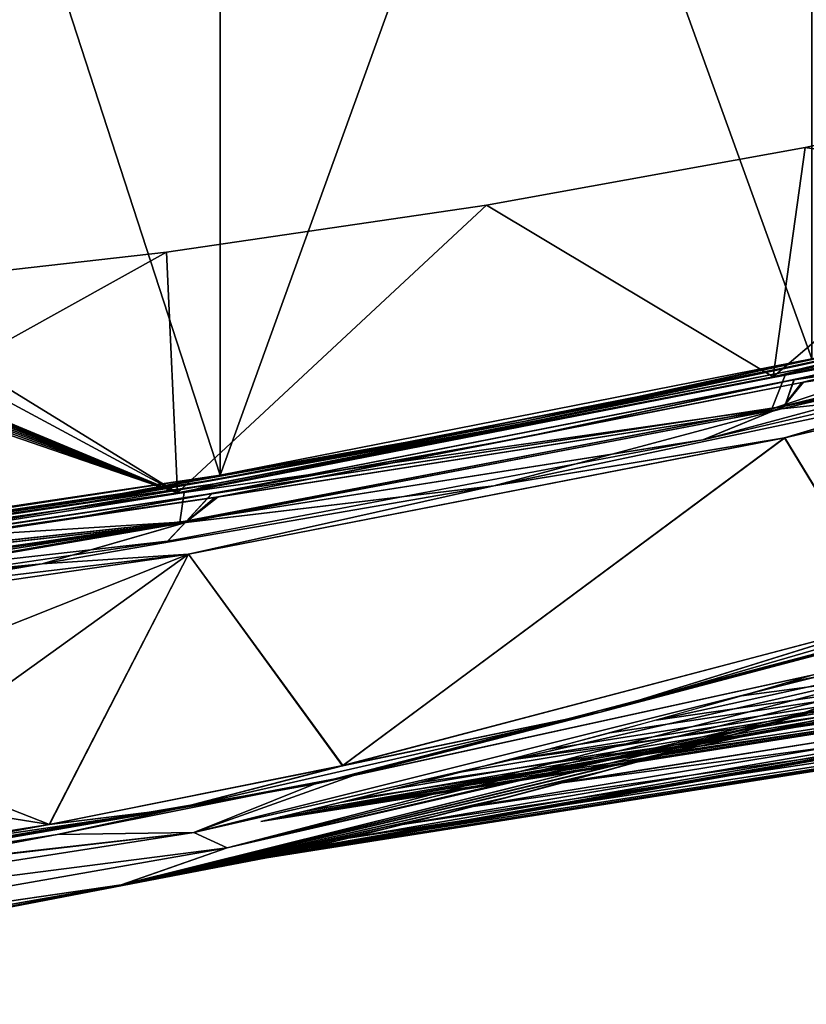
# Model space of a CAD drawing. Header units: millimetres. Extents: x -229 to 223, y -69 to 475.
# Tile 67 of 92: x 70 to 130, y 253 to 328. Entities that reach past the tile are written whole.
import ezdxf

# ---------------------------------------------------------------- set-up
doc = ezdxf.new("R2010")
doc.units = ezdxf.units.MM
doc.header["$LTSCALE"] = 65.185185
for name, color, linetype in [('508', 7, 'CONTINUOUS'), ('518', 7, 'CONTINUOUS'), ('537', 7, 'CONTINUOUS'), ('549', 7, 'CONTINUOUS'), ('550', 7, 'CONTINUOUS'), ('551', 7, 'CONTINUOUS'), ('552', 7, 'CONTINUOUS'), ('567', 7, 'CONTINUOUS'), ('568', 7, 'CONTINUOUS'), ('571', 7, 'CONTINUOUS'), ('572', 7, 'CONTINUOUS'), ('573', 7, 'CONTINUOUS'), ('574', 7, 'CONTINUOUS'), ('583', 7, 'CONTINUOUS'), ('584', 7, 'CONTINUOUS'), ('591', 7, 'CONTINUOUS'), ('593', 7, 'CONTINUOUS'), ('594', 7, 'CONTINUOUS'), ('595', 7, 'CONTINUOUS'), ('596', 7, 'CONTINUOUS'), ('601', 7, 'CONTINUOUS'), ('604', 7, 'CONTINUOUS'), ('605', 7, 'CONTINUOUS'), ('606', 7, 'CONTINUOUS'), ('607', 7, 'CONTINUOUS'), ('608', 7, 'CONTINUOUS'), ('630', 7, 'CONTINUOUS'), ('645', 7, 'CONTINUOUS'), ('662', 7, 'CONTINUOUS'), ('663', 7, 'CONTINUOUS'), ('664', 7, 'CONTINUOUS'), ('665', 7, 'CONTINUOUS'), ('672', 7, 'CONTINUOUS'), ('685', 7, 'CONTINUOUS')]:
    doc.layers.add(name, color=color, linetype=linetype)

msp = doc.modelspace()

# ---------------------------------------------------------------- linework, layer by layer
at = {"layer": '508', "color": 7, "linetype": 'Continuous'}
for points in [[(92.616, 269.716, 104.894), (137.306, 279.493, 78.403), (134.74, 280.565, 99.584), (92.616, 269.716, 104.894)], [(83.448, 266.021, 84.587), (140.869, 279.162, 53.486), (137.306, 279.493, 78.403), (83.448, 266.021, 84.587)], [(83.448, 266.021, 84.587), (137.306, 279.493, 78.403), (92.616, 269.716, 104.894), (83.448, 266.021, 84.587)], [(85.99, 264.866, 57.22), (140.869, 279.162, 53.486), (83.448, 266.021, 84.587), (85.99, 264.866, 57.22)], [(140.869, 279.162, 53.486), (85.99, 264.866, 57.22), (141.317, 278.561, 32.415), (140.869, 279.162, 53.486)], [(141.317, 278.561, 32.415), (85.99, 264.866, 57.22), (130.624, 275.277, 28.343), (141.317, 278.561, 32.415)], [(85.99, 264.866, 57.22), (128.462, 274.635, 27.478), (130.624, 275.277, 28.343), (85.99, 264.866, 57.22)], [(128.462, 274.635, 27.478), (77.932, 262.032, 29.11), (121.402, 272.585, 24.531), (128.462, 274.635, 27.478)], [(77.932, 262.032, 29.11), (128.462, 274.635, 27.478), (85.99, 264.866, 57.22), (77.932, 262.032, 29.11)], [(121.402, 272.585, 24.531), (77.932, 262.032, 29.11), (114.518, 270.657, 21.432), (121.402, 272.585, 24.531)], [(114.518, 270.657, 21.432), (77.932, 262.032, 29.11), (107.17, 268.675, 17.768), (114.518, 270.657, 21.432)], [(49.371, 262.159, 108.108), (83.448, 266.021, 84.587), (92.616, 269.716, 104.894), (49.371, 262.159, 108.108)], [(107.17, 268.675, 17.768), (77.932, 262.032, 29.11), (101.603, 267.225, 14.599), (107.17, 268.675, 17.768)], [(101.603, 267.225, 14.599), (77.932, 262.032, 29.11), (98.014, 266.314, 12.245), (101.603, 267.225, 14.599)], [(98.014, 266.314, 12.245), (77.932, 262.032, 29.11), (94.546, 265.451, 9.549), (98.014, 266.314, 12.245)], [(29.152, 257.555, 89.984), (85.99, 264.866, 57.22), (83.448, 266.021, 84.587), (29.152, 257.555, 89.984)], [(29.152, 257.555, 89.984), (83.448, 266.021, 84.587), (30.891, 259.938, 108.77), (29.152, 257.555, 89.984)], [(30.891, 259.938, 108.77), (83.448, 266.021, 84.587), (47.915, 261.963, 108.177), (30.891, 259.938, 108.77)], [(47.915, 261.963, 108.177), (83.448, 266.021, 84.587), (48.643, 262.06, 108.143), (47.915, 261.963, 108.177)], [(48.643, 262.06, 108.143), (83.448, 266.021, 84.587), (49.371, 262.159, 108.108), (48.643, 262.06, 108.143)], [(94.546, 265.451, 9.549), (77.932, 262.032, 29.11), (91.662, 264.744, 6.63), (94.546, 265.451, 9.549)], [(30.614, 255.125, 60.45), (85.99, 264.866, 57.22), (29.152, 257.555, 89.984), (30.614, 255.125, 60.45)], [(30.614, 255.125, 60.45), (77.932, 262.032, 29.11), (85.99, 264.866, 57.22), (30.614, 255.125, 60.45)], [(91.662, 264.744, 6.63), (77.932, 262.032, 29.11), (89.601, 264.245, 3.305), (91.662, 264.744, 6.63)], [(88.988, 264.093, 0), (77.932, 262.032, 29.11), (32.333, 253.22, 0), (88.988, 264.093, 0)], [(89.601, 264.245, 3.305), (77.932, 262.032, 29.11), (88.988, 264.093, 0), (89.601, 264.245, 3.305)], [(77.932, 262.032, 29.11), (26.672, 252.943, 30.452), (32.333, 253.22, 0), (77.932, 262.032, 29.11)], [(26.672, 252.943, 30.452), (77.932, 262.032, 29.11), (30.614, 255.125, 60.45), (26.672, 252.943, 30.452)]]:
    msp.add_3dface(points, dxfattribs=at)
at = {"layer": '518', "color": 7, "linetype": 'Continuous'}
for points in [[(137.715, 281.468, -99.122), (137.307, 279.494, -78.403), (95.682, 270.385, -104.58), (137.715, 281.468, -99.122)], [(137.307, 279.494, -78.403), (140.87, 279.163, -53.486), (83.448, 266.021, -84.587), (137.307, 279.494, -78.403)], [(137.307, 279.494, -78.403), (83.448, 266.021, -84.587), (95.682, 270.385, -104.58), (137.307, 279.494, -78.403)], [(140.87, 279.163, -53.486), (85.99, 264.866, -57.22), (83.448, 266.021, -84.587), (140.87, 279.163, -53.486)], [(140.87, 279.163, -53.486), (128.468, 274.637, -27.476), (85.99, 264.866, -57.22), (140.87, 279.163, -53.486)], [(130.917, 275.365, -28.458), (128.468, 274.637, -27.476), (140.87, 279.163, -53.486), (130.917, 275.365, -28.458)], [(128.468, 274.637, -27.476), (120.929, 272.45, -24.326), (77.94, 262.034, -29.11), (128.468, 274.637, -27.476)], [(128.468, 274.637, -27.476), (77.94, 262.034, -29.11), (85.99, 264.866, -57.22), (128.468, 274.637, -27.476)], [(120.929, 272.45, -24.326), (114.086, 270.538, -21.228), (77.94, 262.034, -29.11), (120.929, 272.45, -24.326)], [(95.682, 270.385, -104.58), (83.448, 266.021, -84.587), (73.043, 265.868, -106.63), (95.682, 270.385, -104.58)], [(114.086, 270.538, -21.228), (107.445, 268.748, -17.909), (77.94, 262.034, -29.11), (114.086, 270.538, -21.228)], [(107.445, 268.748, -17.909), (101.773, 267.269, -14.701), (77.94, 262.034, -29.11), (107.445, 268.748, -17.909)], [(101.773, 267.269, -14.701), (97.996, 266.31, -12.233), (77.94, 262.034, -29.11), (101.773, 267.269, -14.701)], [(97.996, 266.31, -12.233), (94.359, 265.404, -9.377), (77.94, 262.034, -29.11), (97.996, 266.31, -12.233)], [(83.448, 266.021, -84.587), (85.99, 264.866, -57.22), (29.153, 257.555, -89.984), (83.448, 266.021, -84.587)], [(83.448, 266.021, -84.587), (29.153, 257.555, -89.984), (73.043, 265.868, -106.63), (83.448, 266.021, -84.587)], [(73.043, 265.868, -106.63), (29.153, 257.555, -89.984), (49.371, 262.159, -108.108), (73.043, 265.868, -106.63)], [(94.359, 265.404, -9.377), (91.68, 264.749, -6.641), (77.94, 262.034, -29.11), (94.359, 265.404, -9.377)], [(85.99, 264.866, -57.22), (30.614, 255.125, -60.45), (29.153, 257.555, -89.984), (85.99, 264.866, -57.22)], [(85.99, 264.866, -57.22), (77.94, 262.034, -29.11), (30.614, 255.125, -60.45), (85.99, 264.866, -57.22)], [(91.68, 264.749, -6.641), (89.546, 264.232, -3.138), (77.94, 262.034, -29.11), (91.68, 264.749, -6.641)], [(88.988, 264.093, 0), (32.333, 253.22, 0), (77.94, 262.034, -29.11), (88.988, 264.093, 0)], [(89.546, 264.232, -3.138), (88.988, 264.093, 0), (77.94, 262.034, -29.11), (89.546, 264.232, -3.138)], [(77.94, 262.034, -29.11), (32.333, 253.22, 0), (26.676, 252.944, -30.452), (77.94, 262.034, -29.11)], [(77.94, 262.034, -29.11), (26.676, 252.944, -30.452), (30.614, 255.125, -60.45), (77.94, 262.034, -29.11)]]:
    msp.add_3dface(points, dxfattribs=at)
at = {"layer": '537', "color": 7, "linetype": 'Continuous'}
for points in [[(146.007, 284.407, -98.923), (137.715, 281.468, -99.122), (114.392, 275.18, -103.591), (146.007, 284.407, -98.923)], [(146.007, 284.407, -98.923), (114.392, 275.18, -103.591), (136.841, 282.195, -101.427), (146.007, 284.407, -98.923)], [(136.841, 282.195, -101.427), (114.392, 275.18, -103.591), (94.764, 271.11, -106.854), (136.841, 282.195, -101.427)], [(137.715, 281.468, -99.122), (95.682, 270.385, -104.58), (114.392, 275.18, -103.591), (137.715, 281.468, -99.122)], [(114.392, 275.18, -103.591), (95.682, 270.385, -104.58), (82.128, 267.834, -106.985), (114.392, 275.18, -103.591)], [(114.392, 275.18, -103.591), (82.128, 267.834, -106.985), (94.764, 271.11, -106.854), (114.392, 275.18, -103.591)], [(94.764, 271.11, -106.854), (82.128, 267.834, -106.985), (72.454, 266.639, -108.785), (94.764, 271.11, -106.854)], [(95.682, 270.385, -104.58), (73.043, 265.868, -106.63), (82.128, 267.834, -106.985), (95.682, 270.385, -104.58)], [(73.043, 265.868, -106.63), (49.371, 262.159, -108.108), (82.128, 267.834, -106.985), (73.043, 265.868, -106.63)], [(49.371, 262.159, -108.108), (49.383, 262.382, -109.042), (82.128, 267.834, -106.985), (49.371, 262.159, -108.108)], [(82.128, 267.834, -106.985), (49.383, 262.382, -109.042), (72.454, 266.639, -108.785), (82.128, 267.834, -106.985)], [(49.382, 262.43, -109.164), (49.352, 262.97, -110.105), (72.454, 266.639, -108.785), (49.382, 262.43, -109.164)], [(49.383, 262.382, -109.042), (49.382, 262.43, -109.164), (72.454, 266.639, -108.785), (49.383, 262.382, -109.042)]]:
    msp.add_3dface(points, dxfattribs=at)
at = {"layer": '549', "color": 7, "linetype": 'Continuous'}
for points in [[(201.549, 284.093, 18.291), (201.549, 290.49, 35.564), (119.888, 272.134, 23.728), (201.549, 284.093, 18.291)], [(119.888, 272.134, 23.728), (201.549, 290.49, 35.564), (130.158, 275.109, 27.99), (119.888, 272.134, 23.728)], [(201.549, 284.134, -18.457), (201.549, 281.921, -0.256), (111.478, 269.813, -19.848), (201.549, 284.134, -18.457)], [(119.87, 272.129, -23.72), (201.549, 284.134, -18.457), (111.478, 269.813, -19.848), (119.87, 272.129, -23.72)], [(130.133, 275.102, -27.981), (201.549, 284.134, -18.457), (119.87, 272.129, -23.72), (130.133, 275.102, -27.981)], [(88.988, 264.093, 0), (201.549, 281.921), (201.549, 284.093, 18.291), (88.988, 264.093, 0)], [(88.988, 264.093, 0), (201.549, 284.093, 18.291), (89.239, 264.156, 2.106), (88.988, 264.093, 0)], [(89.239, 264.156, 2.106), (201.549, 284.093, 18.291), (90.229, 264.395, 4.495), (89.239, 264.156, 2.106)], [(90.229, 264.395, 4.495), (201.549, 284.093, 18.291), (92.173, 264.866, 7.152), (90.229, 264.395, 4.495)], [(92.173, 264.866, 7.152), (201.549, 284.093, 18.291), (95.176, 265.602, 10.005), (92.173, 264.866, 7.152)], [(95.176, 265.602, 10.005), (201.549, 284.093, 18.291), (99.321, 266.637, 13.051), (95.176, 265.602, 10.005)], [(99.321, 266.637, 13.051), (201.549, 284.093, 18.291), (104.72, 268.022, 16.324), (99.321, 266.637, 13.051)], [(104.72, 268.022, 16.324), (201.549, 284.093, 18.291), (111.501, 269.819, 19.86), (104.72, 268.022, 16.324)], [(111.501, 269.819, 19.86), (201.549, 284.093, 18.291), (119.888, 272.134, 23.728), (111.501, 269.819, 19.86)], [(201.549, 281.921), (88.988, 264.093, 0), (89.242, 264.156, -2.118), (201.549, 281.921)], [(201.549, 281.921, -0.256), (201.549, 281.921, -0.128), (89.242, 264.156, -2.118), (201.549, 281.921, -0.256)], [(90.234, 264.396, -4.504), (201.549, 281.921, -0.256), (89.242, 264.156, -2.118), (90.234, 264.396, -4.504)], [(201.549, 281.921, -0.128), (201.549, 281.921), (89.242, 264.156, -2.118), (201.549, 281.921, -0.128)], [(92.178, 264.867, -7.158), (201.549, 281.921, -0.256), (90.234, 264.396, -4.504), (92.178, 264.867, -7.158)], [(95.186, 265.604, -10.013), (201.549, 281.921, -0.256), (92.178, 264.867, -7.158), (95.186, 265.604, -10.013)], [(99.321, 266.637, -13.051), (201.549, 281.921, -0.256), (95.186, 265.604, -10.013), (99.321, 266.637, -13.051)], [(104.692, 268.015, -16.308), (201.549, 281.921, -0.256), (99.321, 266.637, -13.051), (104.692, 268.015, -16.308)], [(111.478, 269.813, -19.848), (201.549, 281.921, -0.256), (104.692, 268.015, -16.308), (111.478, 269.813, -19.848)]]:
    msp.add_3dface(points, dxfattribs=at)
at = {"layer": '550', "color": 7, "linetype": 'Continuous'}
for points in [[(128.468, 274.637, -27.476), (130.917, 275.365, -28.458), (130.133, 275.102, -27.981), (128.468, 274.637, -27.476)], [(128.468, 274.637, -27.476), (130.133, 275.102, -27.981), (119.87, 272.129, -23.72), (128.468, 274.637, -27.476)], [(120.929, 272.45, -24.326), (128.468, 274.637, -27.476), (119.87, 272.129, -23.72), (120.929, 272.45, -24.326)], [(114.086, 270.538, -21.228), (119.87, 272.129, -23.72), (111.478, 269.813, -19.848), (114.086, 270.538, -21.228)], [(114.086, 270.538, -21.228), (120.929, 272.45, -24.326), (119.87, 272.129, -23.72), (114.086, 270.538, -21.228)], [(107.445, 268.748, -17.909), (114.086, 270.538, -21.228), (111.478, 269.813, -19.848), (107.445, 268.748, -17.909)], [(107.445, 268.748, -17.909), (111.478, 269.813, -19.848), (104.692, 268.015, -16.308), (107.445, 268.748, -17.909)], [(101.773, 267.269, -14.701), (107.445, 268.748, -17.909), (104.692, 268.015, -16.308), (101.773, 267.269, -14.701)], [(101.773, 267.269, -14.701), (104.692, 268.015, -16.308), (99.321, 266.637, -13.051), (101.773, 267.269, -14.701)], [(97.996, 266.31, -12.233), (101.773, 267.269, -14.701), (99.321, 266.637, -13.051), (97.996, 266.31, -12.233)], [(94.359, 265.404, -9.377), (97.996, 266.31, -12.233), (95.186, 265.604, -10.013), (94.359, 265.404, -9.377)], [(97.996, 266.31, -12.233), (99.321, 266.637, -13.051), (95.186, 265.604, -10.013), (97.996, 266.31, -12.233)], [(91.68, 264.749, -6.641), (94.359, 265.404, -9.377), (92.178, 264.867, -7.158), (91.68, 264.749, -6.641)], [(94.359, 265.404, -9.377), (95.186, 265.604, -10.013), (92.178, 264.867, -7.158), (94.359, 265.404, -9.377)], [(89.546, 264.232, -3.138), (91.68, 264.749, -6.641), (90.234, 264.396, -4.504), (89.546, 264.232, -3.138)], [(91.68, 264.749, -6.641), (92.178, 264.867, -7.158), (90.234, 264.396, -4.504), (91.68, 264.749, -6.641)], [(88.988, 264.093, 0), (89.546, 264.232, -3.138), (89.242, 264.156, -2.118), (88.988, 264.093, 0)], [(89.546, 264.232, -3.138), (90.234, 264.396, -4.504), (89.242, 264.156, -2.118), (89.546, 264.232, -3.138)]]:
    msp.add_3dface(points, dxfattribs=at)
at = {"layer": '551', "color": 7, "linetype": 'Continuous'}
for points in [[(130.624, 275.277, 28.343), (128.462, 274.635, 27.478), (130.158, 275.109, 27.99), (130.624, 275.277, 28.343)], [(121.402, 272.585, 24.531), (119.888, 272.134, 23.728), (130.158, 275.109, 27.99), (121.402, 272.585, 24.531)], [(128.462, 274.635, 27.478), (121.402, 272.585, 24.531), (130.158, 275.109, 27.99), (128.462, 274.635, 27.478)], [(114.518, 270.657, 21.432), (111.501, 269.819, 19.86), (119.888, 272.134, 23.728), (114.518, 270.657, 21.432)], [(121.402, 272.585, 24.531), (114.518, 270.657, 21.432), (119.888, 272.134, 23.728), (121.402, 272.585, 24.531)], [(114.518, 270.657, 21.432), (107.17, 268.675, 17.768), (111.501, 269.819, 19.86), (114.518, 270.657, 21.432)], [(107.17, 268.675, 17.768), (104.72, 268.022, 16.324), (111.501, 269.819, 19.86), (107.17, 268.675, 17.768)], [(107.17, 268.675, 17.768), (101.603, 267.225, 14.599), (104.72, 268.022, 16.324), (107.17, 268.675, 17.768)], [(101.603, 267.225, 14.599), (99.321, 266.637, 13.051), (104.72, 268.022, 16.324), (101.603, 267.225, 14.599)], [(101.603, 267.225, 14.599), (98.014, 266.314, 12.245), (99.321, 266.637, 13.051), (101.603, 267.225, 14.599)], [(98.014, 266.314, 12.245), (94.546, 265.451, 9.549), (95.176, 265.602, 10.005), (98.014, 266.314, 12.245)], [(98.014, 266.314, 12.245), (95.176, 265.602, 10.005), (99.321, 266.637, 13.051), (98.014, 266.314, 12.245)], [(94.546, 265.451, 9.549), (91.662, 264.744, 6.63), (92.173, 264.866, 7.152), (94.546, 265.451, 9.549)], [(94.546, 265.451, 9.549), (92.173, 264.866, 7.152), (95.176, 265.602, 10.005), (94.546, 265.451, 9.549)], [(91.662, 264.744, 6.63), (89.601, 264.245, 3.305), (90.229, 264.395, 4.495), (91.662, 264.744, 6.63)], [(91.662, 264.744, 6.63), (90.229, 264.395, 4.495), (92.173, 264.866, 7.152), (91.662, 264.744, 6.63)], [(89.601, 264.245, 3.305), (88.988, 264.093, 0), (89.239, 264.156, 2.106), (89.601, 264.245, 3.305)], [(89.601, 264.245, 3.305), (89.239, 264.156, 2.106), (90.229, 264.395, 4.495), (89.601, 264.245, 3.305)]]:
    msp.add_3dface(points, dxfattribs=at)
at = {"layer": '552', "color": 7, "linetype": 'Continuous'}
for points in [[(114.392, 275.18, 103.591), (134.74, 280.565, 99.584), (146.007, 284.407, 98.923), (114.392, 275.18, 103.591)], [(114.392, 275.18, 103.591), (146.007, 284.407, 98.923), (136.857, 282.2, 101.424), (114.392, 275.18, 103.591)], [(94.781, 271.114, 106.852), (114.392, 275.18, 103.591), (136.857, 282.2, 101.424), (94.781, 271.114, 106.852)], [(92.616, 269.716, 104.894), (134.74, 280.565, 99.584), (114.392, 275.18, 103.591), (92.616, 269.716, 104.894)], [(82.128, 267.834, 106.985), (92.616, 269.716, 104.894), (114.392, 275.18, 103.591), (82.128, 267.834, 106.985)], [(82.128, 267.834, 106.985), (114.392, 275.18, 103.591), (94.781, 271.114, 106.852), (82.128, 267.834, 106.985)], [(72.465, 266.641, 108.784), (82.128, 267.834, 106.985), (94.781, 271.114, 106.852), (72.465, 266.641, 108.784)], [(49.371, 262.159, 108.108), (92.616, 269.716, 104.894), (49.383, 262.382, 109.042), (49.371, 262.159, 108.108)], [(49.383, 262.382, 109.042), (92.616, 269.716, 104.894), (82.128, 267.834, 106.985), (49.383, 262.382, 109.042)], [(49.352, 262.97, 110.105), (82.128, 267.834, 106.985), (72.465, 266.641, 108.784), (49.352, 262.97, 110.105)], [(82.128, 267.834, 106.985), (49.352, 262.97, 110.105), (49.382, 262.43, 109.164), (82.128, 267.834, 106.985)], [(49.383, 262.382, 109.042), (82.128, 267.834, 106.985), (49.382, 262.43, 109.164), (49.383, 262.382, 109.042)]]:
    msp.add_3dface(points, dxfattribs=at)
at = {"layer": '567', "color": 7, "linetype": 'Continuous'}
for points in [[(151.845, 305.415, -112.598), (150.484, 303.399, -112.926), (129.709, 300.286, -118.461), (151.845, 305.415, -112.598)], [(150.484, 303.399, -112.926), (128.163, 298.289, -118.774), (129.709, 300.286, -118.461), (150.484, 303.399, -112.926)], [(129.709, 300.286, -118.461), (128.163, 298.289, -118.774), (85.057, 291.532, -127.358), (129.709, 300.286, -118.461)], [(128.163, 298.289, -118.774), (82.831, 289.621, -127.648), (85.057, 291.532, -127.358), (128.163, 298.289, -118.774)], [(82.831, 289.621, -127.648), (40.061, 284.829, -132.515), (85.057, 291.532, -127.358), (82.831, 289.621, -127.648)], [(36.903, 283.104, -132.689), (40.061, 284.829, -132.515), (82.831, 289.621, -127.648), (36.903, 283.104, -132.689)]]:
    msp.add_3dface(points, dxfattribs=at)
at = {"layer": '568', "color": 7, "linetype": 'Continuous'}
for points in [[(151.679, 305.706, -112.313), (141.291, 303.137, -115.42), (129.667, 300.607, -118.147), (151.679, 305.706, -112.313)], [(151.845, 305.415, -112.598), (129.709, 300.286, -118.461), (141.291, 303.137, -115.42), (151.845, 305.415, -112.598)], [(141.291, 303.137, -115.42), (129.709, 300.286, -118.461), (108.106, 296.019, -123.155), (141.291, 303.137, -115.42)], [(141.291, 303.137, -115.42), (108.106, 296.019, -123.155), (129.667, 300.607, -118.147), (141.291, 303.137, -115.42)], [(129.709, 300.286, -118.461), (85.057, 291.532, -127.358), (108.106, 296.019, -123.155), (129.709, 300.286, -118.461)], [(129.667, 300.607, -118.147), (108.106, 296.019, -123.155), (85.17, 291.879, -127.029), (129.667, 300.607, -118.147)], [(108.106, 296.019, -123.155), (85.057, 291.532, -127.358), (74.301, 289.968, -128.847), (108.106, 296.019, -123.155)], [(108.106, 296.019, -123.155), (74.301, 289.968, -128.847), (85.17, 291.879, -127.029), (108.106, 296.019, -123.155)], [(40, 285.137, -132.216), (85.17, 291.879, -127.029), (40.026, 285.052, -132.428), (40, 285.137, -132.216)], [(85.17, 291.879, -127.029), (40.027, 285.046, -132.433), (40.026, 285.052, -132.428), (85.17, 291.879, -127.029)], [(74.301, 289.968, -128.847), (40.027, 285.046, -132.433), (85.17, 291.879, -127.029), (74.301, 289.968, -128.847)], [(85.057, 291.532, -127.358), (40.061, 284.829, -132.515), (74.301, 289.968, -128.847), (85.057, 291.532, -127.358)], [(74.301, 289.968, -128.847), (40.061, 284.829, -132.515), (40.027, 285.046, -132.433), (74.301, 289.968, -128.847)]]:
    msp.add_3dface(points, dxfattribs=at)
at = {"layer": '571', "color": 7, "linetype": 'Continuous'}
for points in [[(129.662, 300.606, 118.148), (141.291, 303.137, 115.42), (151.676, 305.705, 112.314), (129.662, 300.606, 118.148)], [(151.848, 305.407, 112.597), (141.291, 303.137, 115.42), (129.83, 300.309, 118.431), (151.848, 305.407, 112.597)], [(141.291, 303.137, 115.42), (108.106, 296.019, 123.155), (129.83, 300.309, 118.431), (141.291, 303.137, 115.42)], [(108.106, 296.019, 123.155), (141.291, 303.137, 115.42), (129.662, 300.606, 118.148), (108.106, 296.019, 123.155)], [(85.165, 291.878, 127.03), (108.106, 296.019, 123.155), (129.662, 300.606, 118.148), (85.165, 291.878, 127.03)], [(129.83, 300.309, 118.431), (108.106, 296.019, 123.155), (85.294, 291.578, 127.321), (129.83, 300.309, 118.431)], [(108.106, 296.019, 123.155), (74.301, 289.968, 128.847), (85.294, 291.578, 127.321), (108.106, 296.019, 123.155)], [(74.301, 289.968, 128.847), (108.106, 296.019, 123.155), (85.165, 291.878, 127.03), (74.301, 289.968, 128.847)], [(40, 285.137, 132.216), (74.301, 289.968, 128.847), (85.165, 291.878, 127.03), (40, 285.137, 132.216)], [(40.027, 285.046, 132.433), (40.062, 284.82, 132.514), (85.294, 291.578, 127.321), (40.027, 285.046, 132.433)], [(74.301, 289.968, 128.847), (40.027, 285.046, 132.433), (85.294, 291.578, 127.321), (74.301, 289.968, 128.847)], [(74.301, 289.968, 128.847), (40, 285.137, 132.216), (40.026, 285.052, 132.428), (74.301, 289.968, 128.847)], [(40.027, 285.046, 132.433), (74.301, 289.968, 128.847), (40.026, 285.052, 132.428), (40.027, 285.046, 132.433)]]:
    msp.add_3dface(points, dxfattribs=at)
at = {"layer": '572', "color": 7, "linetype": 'Continuous'}
for points in [[(151.848, 305.407, 112.597), (129.83, 300.309, 118.431), (150.482, 303.398, 112.926), (151.848, 305.407, 112.597)], [(150.482, 303.398, 112.926), (129.83, 300.309, 118.431), (128.16, 298.289, 118.775), (150.482, 303.398, 112.926)], [(129.83, 300.309, 118.431), (85.294, 291.578, 127.321), (128.16, 298.289, 118.775), (129.83, 300.309, 118.431)], [(128.16, 298.289, 118.775), (85.294, 291.578, 127.321), (82.827, 289.62, 127.648), (128.16, 298.289, 118.775)], [(85.294, 291.578, 127.321), (40.062, 284.82, 132.514), (82.827, 289.62, 127.648), (85.294, 291.578, 127.321)], [(36.903, 283.103, 132.689), (82.827, 289.62, 127.648), (38.289, 284.61, 132.641), (36.903, 283.103, 132.689)], [(82.827, 289.62, 127.648), (40.062, 284.82, 132.514), (38.289, 284.61, 132.641), (82.827, 289.62, 127.648)]]:
    msp.add_3dface(points, dxfattribs=at)
at = {"layer": '573', "color": 7, "linetype": 'Continuous'}
for points in [[(150.482, 303.398, 112.926), (128.16, 298.289, 118.775), (140.028, 299.539, 115.481), (150.482, 303.398, 112.926)], [(128.403, 296.075, 117.897), (150.744, 301.304, 112.104), (140.028, 299.539, 115.481), (128.403, 296.075, 117.897)], [(128.16, 298.289, 118.775), (106.286, 292.43, 123.246), (140.028, 299.539, 115.481), (128.16, 298.289, 118.775)], [(106.286, 292.43, 123.246), (128.403, 296.075, 117.897), (140.028, 299.539, 115.481), (106.286, 292.43, 123.246)], [(128.16, 298.289, 118.775), (82.827, 289.62, 127.648), (106.286, 292.43, 123.246), (128.16, 298.289, 118.775)], [(83.056, 287.222, 126.672), (128.403, 296.075, 117.897), (106.286, 292.43, 123.246), (83.056, 287.222, 126.672)], [(82.827, 289.62, 127.648), (71.903, 286.476, 128.901), (106.286, 292.43, 123.246), (82.827, 289.62, 127.648)], [(71.903, 286.476, 128.901), (83.056, 287.222, 126.672), (106.286, 292.43, 123.246), (71.903, 286.476, 128.901)], [(82.827, 289.62, 127.648), (36.903, 283.103, 132.689), (71.903, 286.476, 128.901), (82.827, 289.62, 127.648)], [(37.133, 280.55, 131.614), (83.056, 287.222, 126.672), (37.045, 281.732, 132.381), (37.133, 280.55, 131.614)], [(37.045, 281.732, 132.381), (83.056, 287.222, 126.672), (71.903, 286.476, 128.901), (37.045, 281.732, 132.381)], [(36.903, 283.103, 132.689), (37.045, 281.732, 132.381), (71.903, 286.476, 128.901), (36.903, 283.103, 132.689)]]:
    msp.add_3dface(points, dxfattribs=at)
at = {"layer": '574', "color": 7, "linetype": 'Continuous'}
for points in [[(136.857, 282.2, 101.424), (150.744, 301.304, 112.104), (128.403, 296.075, 117.897), (136.857, 282.2, 101.424)], [(94.781, 271.114, 106.852), (128.403, 296.075, 117.897), (83.056, 287.222, 126.672), (94.781, 271.114, 106.852)], [(94.781, 271.114, 106.852), (136.857, 282.2, 101.424), (128.403, 296.075, 117.897), (94.781, 271.114, 106.852)], [(72.465, 266.641, 108.784), (83.056, 287.222, 126.672), (37.133, 280.55, 131.614), (72.465, 266.641, 108.784)], [(72.465, 266.641, 108.784), (94.781, 271.114, 106.852), (83.056, 287.222, 126.672), (72.465, 266.641, 108.784)], [(72.465, 266.641, 108.784), (37.133, 280.55, 131.614), (43.124, 271.341, 121.268), (72.465, 266.641, 108.784)], [(49.352, 262.97, 110.105), (72.465, 266.641, 108.784), (43.124, 271.341, 121.268), (49.352, 262.97, 110.105)]]:
    msp.add_3dface(points, dxfattribs=at)
at = {"layer": '583', "color": 7, "linetype": 'Continuous'}
for points in [[(150.744, 301.3, -112.101), (136.841, 282.195, -101.427), (128.392, 296.075, -117.901), (150.744, 301.3, -112.101)], [(128.392, 296.075, -117.901), (94.764, 271.11, -106.854), (83.048, 287.221, -126.673), (128.392, 296.075, -117.901)], [(136.841, 282.195, -101.427), (94.764, 271.11, -106.854), (128.392, 296.075, -117.901), (136.841, 282.195, -101.427)], [(37.133, 280.55, -131.614), (83.048, 287.221, -126.673), (43.124, 271.341, -121.268), (37.133, 280.55, -131.614)], [(83.048, 287.221, -126.673), (49.352, 262.97, -110.105), (43.124, 271.341, -121.268), (83.048, 287.221, -126.673)], [(72.454, 266.639, -108.785), (49.352, 262.97, -110.105), (83.048, 287.221, -126.673), (72.454, 266.639, -108.785)], [(94.764, 271.11, -106.854), (72.454, 266.639, -108.785), (83.048, 287.221, -126.673), (94.764, 271.11, -106.854)]]:
    msp.add_3dface(points, dxfattribs=at)
at = {"layer": '584', "color": 7, "linetype": 'Continuous'}
for points in [[(128.163, 298.289, -118.774), (150.484, 303.399, -112.926), (140.028, 299.539, -115.481), (128.163, 298.289, -118.774)], [(150.744, 301.3, -112.101), (128.392, 296.075, -117.901), (140.028, 299.539, -115.481), (150.744, 301.3, -112.101)], [(128.163, 298.289, -118.774), (140.028, 299.539, -115.481), (106.286, 292.43, -123.246), (128.163, 298.289, -118.774)], [(140.028, 299.539, -115.481), (128.392, 296.075, -117.901), (106.286, 292.43, -123.246), (140.028, 299.539, -115.481)], [(82.831, 289.621, -127.648), (128.163, 298.289, -118.774), (106.286, 292.43, -123.246), (82.831, 289.621, -127.648)], [(128.392, 296.075, -117.901), (83.048, 287.221, -126.673), (106.286, 292.43, -123.246), (128.392, 296.075, -117.901)], [(82.831, 289.621, -127.648), (106.286, 292.43, -123.246), (71.903, 286.476, -128.901), (82.831, 289.621, -127.648)], [(106.286, 292.43, -123.246), (83.048, 287.221, -126.673), (71.903, 286.476, -128.901), (106.286, 292.43, -123.246)], [(36.903, 283.104, -132.689), (82.831, 289.621, -127.648), (37.045, 281.732, -132.381), (36.903, 283.104, -132.689)], [(82.831, 289.621, -127.648), (71.903, 286.476, -128.901), (37.045, 281.732, -132.381), (82.831, 289.621, -127.648)], [(83.048, 287.221, -126.673), (37.133, 280.55, -131.614), (71.903, 286.476, -128.901), (83.048, 287.221, -126.673)], [(71.903, 286.476, -128.901), (37.133, 280.55, -131.614), (37.045, 281.732, -132.381), (71.903, 286.476, -128.901)]]:
    msp.add_3dface(points, dxfattribs=at)
at = {"layer": '591', "color": 7, "linetype": 'Continuous'}
for points in [[(162.32, 305.264, 107.318), (122.194, 295.928, 118.138), (150.82, 303.645, 111.167), (162.32, 305.264, 107.318)], [(150.82, 303.645, 111.167), (122.194, 295.928, 118.138), (128.417, 298.484, 117.068), (150.82, 303.645, 111.167)], [(128.417, 298.484, 117.068), (122.194, 295.928, 118.138), (82.906, 289.731, 126.019), (128.417, 298.484, 117.068)], [(122.194, 295.928, 118.138), (81.479, 288.207, 125.806), (82.906, 289.731, 126.019), (122.194, 295.928, 118.138)], [(36.789, 283.159, 131.094), (82.906, 289.731, 126.019), (36.868, 282.404, 130.937), (36.789, 283.159, 131.094)], [(36.868, 282.404, 130.937), (82.906, 289.731, 126.019), (36.92, 281.742, 130.55), (36.868, 282.404, 130.937)], [(36.92, 281.742, 130.55), (82.906, 289.731, 126.019), (38.648, 281.947, 130.43), (36.92, 281.742, 130.55)], [(82.906, 289.731, 126.019), (40.375, 282.159, 130.307), (38.648, 281.947, 130.43), (82.906, 289.731, 126.019)], [(81.479, 288.207, 125.806), (40.375, 282.159, 130.307), (82.906, 289.731, 126.019), (81.479, 288.207, 125.806)]]:
    msp.add_3dface(points, dxfattribs=at)
at = {"layer": '593', "color": 7, "linetype": 'Continuous'}
for points in [[(162.32, 305.264, -107.318), (128.413, 298.483, -117.069), (122.175, 295.924, -118.142), (162.32, 305.264, -107.318)], [(150.818, 303.645, -111.168), (128.413, 298.483, -117.069), (162.32, 305.264, -107.318), (150.818, 303.645, -111.168)], [(128.413, 298.483, -117.069), (82.903, 289.73, -126.019), (122.175, 295.924, -118.142), (128.413, 298.483, -117.069)], [(122.175, 295.924, -118.142), (82.903, 289.73, -126.019), (81.459, 288.203, -125.809), (122.175, 295.924, -118.142)], [(82.903, 289.73, -126.019), (36.789, 283.159, -131.094), (81.459, 288.203, -125.809), (82.903, 289.73, -126.019)], [(36.789, 283.159, -131.094), (40.375, 282.159, -130.307), (81.459, 288.203, -125.809), (36.789, 283.159, -131.094)]]:
    msp.add_3dface(points, dxfattribs=at)
at = {"layer": '594', "color": 7, "linetype": 'Continuous'}
for points in [[(172.678, 311.063, 104.484), (150.82, 303.645, 111.167), (129.086, 300.479, 116.973), (172.678, 311.063, 104.484)], [(150.82, 303.645, 111.167), (128.417, 298.484, 117.068), (129.086, 300.479, 116.973), (150.82, 303.645, 111.167)], [(129.086, 300.479, 116.973), (128.417, 298.484, 117.068), (84.802, 291.816, 125.788), (129.086, 300.479, 116.973)], [(128.417, 298.484, 117.068), (82.906, 289.731, 126.019), (84.802, 291.816, 125.788), (128.417, 298.484, 117.068)], [(84.802, 291.816, 125.788), (82.906, 289.731, 126.019), (40, 285.137, 130.924), (84.802, 291.816, 125.788)], [(82.906, 289.731, 126.019), (36.789, 283.159, 131.094), (40, 285.137, 130.924), (82.906, 289.731, 126.019)]]:
    msp.add_3dface(points, dxfattribs=at)
at = {"layer": '595', "color": 7, "linetype": 'Continuous'}
for points in [[(129.11, 300.485, -116.967), (150.818, 303.645, -111.168), (172.678, 311.063, -104.484), (129.11, 300.485, -116.967)], [(128.413, 298.483, -117.069), (150.818, 303.645, -111.168), (129.11, 300.485, -116.967), (128.413, 298.483, -117.069)], [(84.827, 291.82, -125.784), (128.413, 298.483, -117.069), (129.11, 300.485, -116.967), (84.827, 291.82, -125.784)], [(82.903, 289.73, -126.019), (128.413, 298.483, -117.069), (84.827, 291.82, -125.784), (82.903, 289.73, -126.019)], [(40, 285.141, -130.924), (82.903, 289.73, -126.019), (84.827, 291.82, -125.784), (40, 285.141, -130.924)], [(36.789, 283.159, -131.094), (82.903, 289.73, -126.019), (38.203, 284.915, -131.053), (36.789, 283.159, -131.094)], [(38.203, 284.915, -131.053), (82.903, 289.73, -126.019), (40, 285.141, -130.924), (38.203, 284.915, -131.053)]]:
    msp.add_3dface(points, dxfattribs=at)
at = {"layer": '596', "color": 7, "linetype": 'Continuous'}
for points in [[(128.599, 277.423, -26.741), (118.621, 274.585, -22.695), (196.778, 291.684, -33.3), (128.599, 277.423, -26.741)], [(196.778, 291.684, -33.3), (118.621, 274.585, -22.695), (196.778, 285.946, -17.087), (196.778, 291.684, -33.3)], [(140.784, 281.085, -31.225), (128.599, 277.423, -26.741), (196.778, 291.684, -33.3), (140.784, 281.085, -31.225)], [(88.786, 266.918, -2.03), (88.54, 266.857, 0), (196.778, 285.946, -17.087), (88.786, 266.918, -2.03)], [(196.778, 285.946, -17.087), (88.54, 266.857, 0), (196.778, 284), (196.778, 285.946, -17.087)], [(89.763, 267.152, -4.341), (88.786, 266.918, -2.03), (196.778, 285.946, -17.087), (89.763, 267.152, -4.341)], [(91.664, 267.608, -6.889), (89.763, 267.152, -4.341), (196.778, 285.946, -17.087), (91.664, 267.608, -6.889)], [(94.595, 268.319, -9.622), (91.664, 267.608, -6.889), (196.778, 285.946, -17.087), (94.595, 268.319, -9.622)], [(98.627, 269.316, -12.529), (94.595, 268.319, -9.622), (196.778, 285.946, -17.087), (98.627, 269.316, -12.529)], [(103.87, 270.644, -15.646), (98.627, 269.316, -12.529), (196.778, 285.946, -17.087), (103.87, 270.644, -15.646)], [(110.466, 272.369, -19.016), (103.87, 270.644, -15.646), (196.778, 285.946, -17.087), (110.466, 272.369, -19.016)], [(107.06, 271.471, 17.333), (115.105, 273.618, 21.16), (196.778, 285.946, 17.087), (107.06, 271.471, 17.333)], [(196.778, 284), (107.06, 271.471, 17.333), (196.778, 285.946, 17.087), (196.778, 284)], [(118.621, 274.585, -22.695), (110.466, 272.369, -19.016), (196.778, 285.946, -17.087), (118.621, 274.585, -22.695)], [(115.105, 273.618, 21.16), (125.12, 276.418, 25.376), (196.778, 285.946, 17.087), (115.105, 273.618, 21.16)], [(125.12, 276.418, 25.376), (137.575, 280.099, 30.084), (196.778, 285.946, 17.087), (125.12, 276.418, 25.376)], [(88.54, 266.857, 0), (88.842, 266.931, 2.231), (196.778, 284), (88.54, 266.857, 0)], [(88.842, 266.931, 2.231), (90.015, 267.212, 4.755), (196.778, 284), (88.842, 266.931, 2.231)], [(90.015, 267.212, 4.755), (92.292, 267.759, 7.551), (196.778, 284), (90.015, 267.212, 4.755)], [(92.292, 267.759, 7.551), (95.818, 268.619, 10.574), (196.778, 284), (92.292, 267.759, 7.551)], [(95.818, 268.619, 10.574), (100.695, 269.835, 13.822), (196.778, 284), (95.818, 268.619, 10.574)], [(100.695, 269.835, 13.822), (107.06, 271.471, 17.333), (196.778, 284), (100.695, 269.835, 13.822)]]:
    msp.add_3dface(points, dxfattribs=at)
at = {"layer": '601', "color": 7, "linetype": 'Continuous'}
for points in [[(39.86, 433.573, -132.554), (85.444, 426.761, -127.323), (39.86, 286.427, -132.554), (39.86, 433.573, -132.554)], [(39.86, 286.427, -132.554), (85.444, 426.761, -127.323), (85.447, 293.24, -127.322), (39.86, 286.427, -132.554)], [(85.444, 426.761, -127.323), (130.47, 417.902, -118.301), (85.447, 293.24, -127.322), (85.444, 426.761, -127.323)], [(85.447, 293.24, -127.322), (130.47, 417.902, -118.301), (130.474, 302.099, -118.3), (85.447, 293.24, -127.322)]]:
    msp.add_3dface(points, dxfattribs=at)
at = {"layer": '604', "color": 7, "linetype": 'Continuous'}
for points in [[(151.562, 306.707, -111.12), (129.597, 301.615, -116.958), (130.424, 301.798, -118.023), (151.562, 306.707, -111.12)], [(129.597, 301.615, -116.958), (84.99, 292.863, -125.864), (85.404, 292.935, -127.03), (129.597, 301.615, -116.958)], [(130.424, 301.798, -118.023), (129.597, 301.615, -116.958), (85.404, 292.935, -127.03), (130.424, 301.798, -118.023)], [(84.99, 292.863, -125.864), (39.875, 286.129, -131.046), (85.404, 292.935, -127.03), (84.99, 292.863, -125.864)], [(85.404, 292.935, -127.03), (39.875, 286.129, -131.046), (39.875, 286.129, -132.255), (85.404, 292.935, -127.03)]]:
    msp.add_3dface(points, dxfattribs=at)
at = {"layer": '605', "color": 7, "linetype": 'Continuous'}
for points in [[(129.597, 301.615, -116.958), (151.562, 306.707, -111.12), (141.037, 304.119, -113.833), (129.597, 301.615, -116.958)], [(129.627, 301.329, -116.654), (141.037, 304.119, -113.833), (151.58, 306.421, -110.827), (129.627, 301.329, -116.654)], [(129.597, 301.615, -116.958), (141.037, 304.119, -113.833), (107.884, 297.005, -121.564), (129.597, 301.615, -116.958)], [(107.884, 297.005, -121.564), (141.037, 304.119, -113.833), (129.627, 301.329, -116.654), (107.884, 297.005, -121.564)], [(84.99, 292.863, -125.864), (129.597, 301.615, -116.958), (107.884, 297.005, -121.564), (84.99, 292.863, -125.864)], [(85.035, 292.576, -125.565), (107.884, 297.005, -121.564), (129.627, 301.329, -116.654), (85.035, 292.576, -125.565)], [(84.99, 292.863, -125.864), (107.884, 297.005, -121.564), (74.112, 290.957, -127.251), (84.99, 292.863, -125.864)], [(74.112, 290.957, -127.251), (107.884, 297.005, -121.564), (85.035, 292.576, -125.565), (74.112, 290.957, -127.251)], [(39.875, 286.129, -131.046), (84.99, 292.863, -125.864), (39.871, 286.045, -130.839), (39.875, 286.129, -131.046)], [(84.99, 292.863, -125.864), (74.112, 290.957, -127.251), (39.871, 286.038, -130.832), (84.99, 292.863, -125.864)], [(84.99, 292.863, -125.864), (39.871, 286.038, -130.832), (39.871, 286.045, -130.839), (84.99, 292.863, -125.864)], [(39.891, 285.832, -130.747), (74.112, 290.957, -127.251), (85.035, 292.576, -125.565), (39.891, 285.832, -130.747)], [(39.871, 286.038, -130.832), (74.112, 290.957, -127.251), (39.891, 285.832, -130.747), (39.871, 286.038, -130.832)]]:
    msp.add_3dface(points, dxfattribs=at)
at = {"layer": '606', "color": 7, "linetype": 'Continuous'}
for points in [[(128.434, 300.84, -116.943), (129.627, 301.329, -116.654), (150.95, 306.06, -111.008), (128.434, 300.84, -116.943)], [(129.627, 301.329, -116.654), (151.58, 306.421, -110.827), (150.95, 306.06, -111.008), (129.627, 301.329, -116.654)], [(82.708, 291.917, -125.925), (85.035, 292.576, -125.565), (128.434, 300.84, -116.943), (82.708, 291.917, -125.925)], [(85.035, 292.576, -125.565), (129.627, 301.329, -116.654), (128.434, 300.84, -116.943), (85.035, 292.576, -125.565)], [(39.891, 285.832, -130.747), (85.035, 292.576, -125.565), (59.531, 288.235, -128.958), (39.891, 285.832, -130.747)], [(59.531, 288.235, -128.958), (85.035, 292.576, -125.565), (82.708, 291.917, -125.925), (59.531, 288.235, -128.958)]]:
    msp.add_3dface(points, dxfattribs=at)
at = {"layer": '607', "color": 7, "linetype": 'Continuous'}
for points in [[(150.95, 306.06, -111.008), (171.706, 309, -104.528), (127.414, 298.283, -117.104), (150.95, 306.06, -111.008)], [(128.434, 300.84, -116.943), (150.95, 306.06, -111.008), (127.414, 298.283, -117.104), (128.434, 300.84, -116.943)], [(82.708, 291.917, -125.925), (128.434, 300.84, -116.943), (127.414, 298.283, -117.104), (82.708, 291.917, -125.925)], [(82.39, 289.657, -125.895), (82.708, 291.917, -125.925), (127.414, 298.283, -117.104), (82.39, 289.657, -125.895)], [(59.531, 288.235, -128.958), (82.708, 291.917, -125.925), (82.39, 289.657, -125.895), (59.531, 288.235, -128.958)], [(36.775, 283.167, -130.895), (59.531, 288.235, -128.958), (82.39, 289.657, -125.895), (36.775, 283.167, -130.895)]]:
    msp.add_3dface(points, dxfattribs=at)
at = {"layer": '608', "color": 7, "linetype": 'Continuous'}
for points in [[(130.474, 302.099, -118.3), (142.041, 304.521, -115.259), (108.568, 297.311, -123.092), (130.474, 302.099, -118.3)], [(142.041, 304.521, -115.259), (130.424, 301.798, -118.023), (108.568, 297.311, -123.092), (142.041, 304.521, -115.259)], [(130.424, 301.798, -118.023), (85.404, 292.935, -127.03), (108.568, 297.311, -123.092), (130.424, 301.798, -118.023)], [(85.447, 293.24, -127.322), (130.474, 302.099, -118.3), (108.568, 297.311, -123.092), (85.447, 293.24, -127.322)], [(85.447, 293.24, -127.322), (108.568, 297.311, -123.092), (74.462, 291.187, -128.847), (85.447, 293.24, -127.322)], [(108.568, 297.311, -123.092), (85.404, 292.935, -127.03), (74.462, 291.187, -128.847), (108.568, 297.311, -123.092)], [(39.86, 286.427, -132.554), (85.447, 293.24, -127.322), (39.879, 286.221, -132.469), (39.86, 286.427, -132.554)], [(85.447, 293.24, -127.322), (74.462, 291.187, -128.847), (39.879, 286.214, -132.462), (85.447, 293.24, -127.322)], [(85.447, 293.24, -127.322), (39.879, 286.214, -132.462), (39.879, 286.221, -132.469), (85.447, 293.24, -127.322)], [(85.404, 292.935, -127.03), (39.875, 286.129, -132.255), (74.462, 291.187, -128.847), (85.404, 292.935, -127.03)], [(74.462, 291.187, -128.847), (39.875, 286.129, -132.255), (39.879, 286.214, -132.462), (74.462, 291.187, -128.847)]]:
    msp.add_3dface(points, dxfattribs=at)
at = {"layer": '630', "color": 7, "linetype": 'Continuous'}
for points in [[(129.957, 318.179, -115.544), (172.104, 311.577, -103.43), (154.045, 323.362, -109.07), (129.957, 318.179, -115.544)], [(105.723, 313.794, -120.89), (127.533, 300.711, -116.131), (129.957, 318.179, -115.544), (105.723, 313.794, -120.89)], [(127.533, 300.711, -116.131), (172.104, 311.577, -103.43), (129.957, 318.179, -115.544), (127.533, 300.711, -116.131)], [(81.379, 310.213, -125.115), (82.215, 291.877, -124.988), (105.723, 313.794, -120.89), (81.379, 310.213, -125.115)], [(82.215, 291.877, -124.988), (127.533, 300.711, -116.131), (105.723, 313.794, -120.89), (82.215, 291.877, -124.988)], [(56.951, 307.437, -128.228), (82.215, 291.877, -124.988), (81.379, 310.213, -125.115), (56.951, 307.437, -128.228)], [(48.527, 305.893, -129.044), (82.215, 291.877, -124.988), (52.486, 307.898, -128.677), (48.527, 305.893, -129.044)], [(52.486, 307.898, -128.677), (82.215, 291.877, -124.988), (56.951, 307.437, -128.228), (52.486, 307.898, -128.677)], [(48.396, 305.671, -129.056), (82.215, 291.877, -124.988), (48.527, 305.893, -129.044), (48.396, 305.671, -129.056)], [(36.321, 285.137, -129.993), (82.215, 291.877, -124.988), (43.331, 305.256, -129.482), (36.321, 285.137, -129.993)], [(43.331, 305.256, -129.482), (82.215, 291.877, -124.988), (44.845, 305.216, -129.359), (43.331, 305.256, -129.482)], [(44.845, 305.216, -129.359), (82.215, 291.877, -124.988), (46.008, 305.233, -129.262), (44.845, 305.216, -129.359)], [(46.008, 305.233, -129.262), (82.215, 291.877, -124.988), (46.895, 305.293, -129.187), (46.008, 305.233, -129.262)], [(46.895, 305.293, -129.187), (82.215, 291.877, -124.988), (47.566, 305.384, -129.129), (46.895, 305.293, -129.187)], [(47.566, 305.384, -129.129), (82.215, 291.877, -124.988), (48.06, 305.506, -129.085), (47.566, 305.384, -129.129)], [(48.06, 305.506, -129.085), (82.215, 291.877, -124.988), (48.396, 305.671, -129.056), (48.06, 305.506, -129.085)]]:
    msp.add_3dface(points, dxfattribs=at)
at = {"layer": '645', "color": 7, "linetype": 'Continuous'}
for points in [[(39.86, 286.427, 132.554), (85.444, 293.239, 127.323), (39.86, 433.573, 132.554), (39.86, 286.427, 132.554)], [(39.86, 433.573, 132.554), (85.444, 293.239, 127.323), (85.447, 426.76, 127.322), (39.86, 433.573, 132.554)], [(85.444, 293.239, 127.323), (130.47, 302.098, 118.301), (85.447, 426.76, 127.322), (85.444, 293.239, 127.323)], [(85.447, 426.76, 127.322), (130.47, 302.098, 118.301), (130.474, 417.901, 118.3), (85.447, 426.76, 127.322)]]:
    msp.add_3dface(points, dxfattribs=at)
at = {"layer": '662', "color": 7, "linetype": 'Continuous'}
for points in [[(128.43, 300.839, 116.944), (150.947, 306.059, 111.009), (129.63, 301.33, 116.653), (128.43, 300.839, 116.944)], [(129.63, 301.33, 116.653), (150.947, 306.059, 111.009), (151.582, 306.422, 110.827), (129.63, 301.33, 116.653)], [(82.704, 291.917, 125.925), (128.43, 300.839, 116.944), (85.039, 292.577, 125.564), (82.704, 291.917, 125.925)], [(85.039, 292.577, 125.564), (128.43, 300.839, 116.944), (129.63, 301.33, 116.653), (85.039, 292.577, 125.564)], [(39.891, 285.832, 130.747), (82.704, 291.917, 125.925), (85.039, 292.577, 125.564), (39.891, 285.832, 130.747)], [(59.528, 288.234, 128.958), (82.704, 291.917, 125.925), (39.891, 285.832, 130.747), (59.528, 288.234, 128.958)]]:
    msp.add_3dface(points, dxfattribs=at)
at = {"layer": '663', "color": 7, "linetype": 'Continuous'}
for points in [[(129.593, 301.614, 116.959), (141.037, 304.119, 113.833), (151.56, 306.706, 111.121), (129.593, 301.614, 116.959)], [(129.63, 301.33, 116.653), (151.582, 306.422, 110.827), (141.037, 304.119, 113.833), (129.63, 301.33, 116.653)], [(107.884, 297.005, 121.564), (129.63, 301.33, 116.653), (141.037, 304.119, 113.833), (107.884, 297.005, 121.564)], [(107.884, 297.005, 121.564), (141.037, 304.119, 113.833), (129.593, 301.614, 116.959), (107.884, 297.005, 121.564)], [(84.986, 292.862, 125.865), (107.884, 297.005, 121.564), (129.593, 301.614, 116.959), (84.986, 292.862, 125.865)], [(85.039, 292.577, 125.564), (129.63, 301.33, 116.653), (107.884, 297.005, 121.564), (85.039, 292.577, 125.564)], [(74.112, 290.957, 127.251), (85.039, 292.577, 125.564), (107.884, 297.005, 121.564), (74.112, 290.957, 127.251)], [(74.112, 290.957, 127.251), (107.884, 297.005, 121.564), (84.986, 292.862, 125.865), (74.112, 290.957, 127.251)], [(39.891, 285.832, 130.747), (85.039, 292.577, 125.564), (39.871, 286.038, 130.832), (39.891, 285.832, 130.747)], [(39.871, 286.038, 130.832), (85.039, 292.577, 125.564), (74.112, 290.957, 127.251), (39.871, 286.038, 130.832)], [(39.875, 286.129, 131.046), (74.112, 290.957, 127.251), (84.986, 292.862, 125.865), (39.875, 286.129, 131.046)], [(39.871, 286.038, 130.832), (74.112, 290.957, 127.251), (39.871, 286.045, 130.839), (39.871, 286.038, 130.832)], [(74.112, 290.957, 127.251), (39.875, 286.129, 131.046), (39.871, 286.045, 130.839), (74.112, 290.957, 127.251)]]:
    msp.add_3dface(points, dxfattribs=at)
at = {"layer": '664', "color": 7, "linetype": 'Continuous'}
for points in [[(129.593, 301.614, 116.959), (151.56, 306.706, 111.121), (130.428, 301.798, 118.022), (129.593, 301.614, 116.959)], [(84.986, 292.862, 125.865), (129.593, 301.614, 116.959), (85.408, 292.935, 127.029), (84.986, 292.862, 125.865)], [(85.408, 292.935, 127.029), (129.593, 301.614, 116.959), (130.428, 301.798, 118.022), (85.408, 292.935, 127.029)], [(39.875, 286.129, 132.255), (84.986, 292.862, 125.865), (85.408, 292.935, 127.029), (39.875, 286.129, 132.255)], [(39.875, 286.129, 131.046), (84.986, 292.862, 125.865), (39.875, 286.129, 132.255), (39.875, 286.129, 131.046)]]:
    msp.add_3dface(points, dxfattribs=at)
at = {"layer": '665', "color": 7, "linetype": 'Continuous'}
for points in [[(130.47, 302.098, 118.301), (108.568, 297.311, 123.092), (142.041, 304.521, 115.259), (130.47, 302.098, 118.301)], [(108.568, 297.311, 123.092), (130.428, 301.798, 118.022), (142.041, 304.521, 115.259), (108.568, 297.311, 123.092)], [(85.408, 292.935, 127.029), (130.428, 301.798, 118.022), (108.568, 297.311, 123.092), (85.408, 292.935, 127.029)], [(130.47, 302.098, 118.301), (85.444, 293.239, 127.323), (108.568, 297.311, 123.092), (130.47, 302.098, 118.301)], [(85.444, 293.239, 127.323), (74.462, 291.187, 128.847), (108.568, 297.311, 123.092), (85.444, 293.239, 127.323)], [(74.462, 291.187, 128.847), (85.408, 292.935, 127.029), (108.568, 297.311, 123.092), (74.462, 291.187, 128.847)], [(85.444, 293.239, 127.323), (39.86, 286.427, 132.554), (74.462, 291.187, 128.847), (85.444, 293.239, 127.323)], [(39.875, 286.129, 132.255), (85.408, 292.935, 127.029), (39.879, 286.214, 132.462), (39.875, 286.129, 132.255)], [(39.879, 286.214, 132.462), (85.408, 292.935, 127.029), (74.462, 291.187, 128.847), (39.879, 286.214, 132.462)], [(74.462, 291.187, 128.847), (39.86, 286.427, 132.554), (39.879, 286.221, 132.469), (74.462, 291.187, 128.847)], [(39.879, 286.214, 132.462), (74.462, 291.187, 128.847), (39.879, 286.221, 132.469), (39.879, 286.214, 132.462)]]:
    msp.add_3dface(points, dxfattribs=at)
at = {"layer": '672', "color": 7, "linetype": 'Continuous'}
for points in [[(171.706, 309, 104.528), (128.43, 300.839, 116.944), (127.411, 298.283, 117.104), (171.706, 309, 104.528)], [(150.947, 306.059, 111.009), (128.43, 300.839, 116.944), (171.706, 309, 104.528), (150.947, 306.059, 111.009)], [(128.43, 300.839, 116.944), (82.704, 291.917, 125.925), (127.411, 298.283, 117.104), (128.43, 300.839, 116.944)], [(127.411, 298.283, 117.104), (82.704, 291.917, 125.925), (82.386, 289.656, 125.896), (127.411, 298.283, 117.104)], [(82.704, 291.917, 125.925), (59.528, 288.234, 128.958), (82.386, 289.656, 125.896), (82.704, 291.917, 125.925)], [(82.386, 289.656, 125.896), (59.528, 288.234, 128.958), (36.775, 283.166, 130.895), (82.386, 289.656, 125.896)]]:
    msp.add_3dface(points, dxfattribs=at)
at = {"layer": '685', "color": 7, "linetype": 'Continuous'}
for points in [[(129.957, 318.179, 115.544), (154.045, 323.362, 109.07), (127.536, 300.712, 116.13), (129.957, 318.179, 115.544)], [(127.536, 300.712, 116.13), (154.045, 323.362, 109.07), (172.104, 311.577, 103.43), (127.536, 300.712, 116.13)], [(105.723, 313.794, 120.89), (129.957, 318.179, 115.544), (127.536, 300.712, 116.13), (105.723, 313.794, 120.89)], [(81.379, 310.213, 125.115), (105.723, 313.794, 120.89), (82.219, 291.878, 124.988), (81.379, 310.213, 125.115)], [(82.219, 291.878, 124.988), (105.723, 313.794, 120.89), (127.536, 300.712, 116.13), (82.219, 291.878, 124.988)], [(56.951, 307.437, 128.228), (81.379, 310.213, 125.115), (36.321, 285.137, 129.993), (56.951, 307.437, 128.228)], [(36.321, 285.137, 129.993), (81.379, 310.213, 125.115), (82.219, 291.878, 124.988), (36.321, 285.137, 129.993)]]:
    msp.add_3dface(points, dxfattribs=at)

doc.saveas('drawing.dxf')
